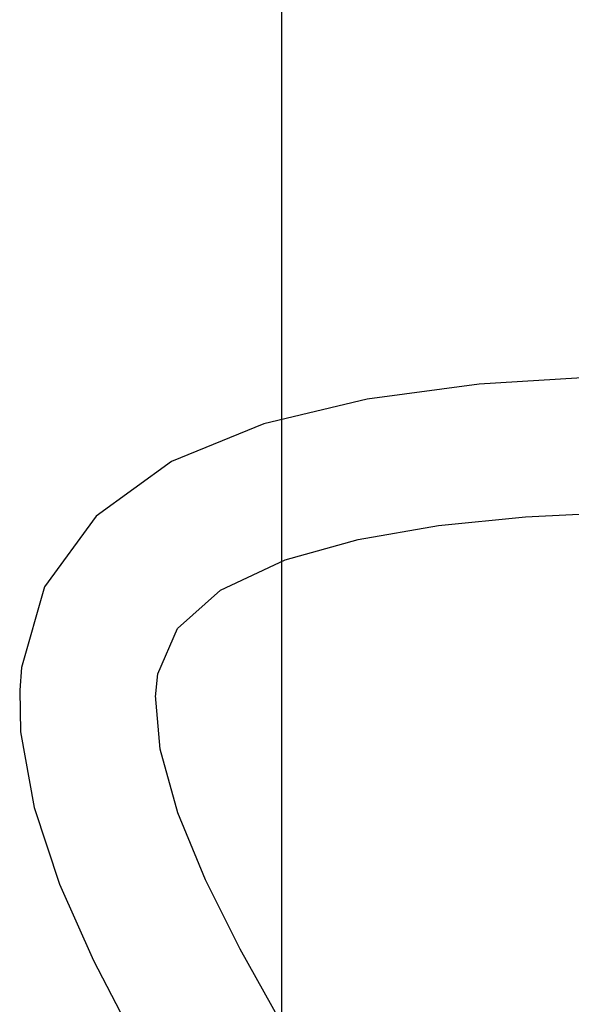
# Model space of a CAD drawing. Header units: millimetres. Extents: x 0 to 11890, y 0 to 8410.
# Tile 19 of 137: x 4002 to 4112, y 6563 to 6759. Entities that reach past the tile are written whole.
import ezdxf

# ---------------------------------------------------------------- set-up
doc = ezdxf.new("R2010")
doc.units = ezdxf.units.MM
doc.header["$LTSCALE"] = 653.95
doc.layers.get('0').update_dxf_attribs({"linetype": 'CONTINUOUS'})
doc.layers.add('QJR6-2000HBUDXF_CONTINUOUS_LINE', color=7, linetype='CONTINUOUS')
doc.layers.add('ZUIDAYUNDONGFANWEIDXF_DIMENSION', color=7, linetype='CONTINUOUS')
doc.styles.get("Standard").update_dxf_attribs({"font": 'txt', "width": 0.7})
doc.dimstyles.new('DIMSTYLE_3', dxfattribs={"dimtxt": 120, "dimasz": 60, "dimexe": 1, "dimexo": 0, "dimgap": 3, "dimtad": 1, "dimdsep": 46, "dimtxsty": 'Standard', "dimblk": '_FILLED', "dimblk1": '_FILLED', "dimblk2": '_FILLED', "dimcen": 0.09, "dimclrt": 5, "dimazin": 2, "dimtp": 0.5, "dimtm": 0.5, "dimtfac": 1, "dimtofl": 0, "dimtmove": 0, "dimatfit": 3, "dimldrblk": '_FILLED', "dimfxl": 0, "dimtolj": 1, "dimarcsym": 0})

# ---------------------------------------------------------------- blocks, each defined once
blk = doc.blocks.new('_FILLED')
at = {"color": 0, "linetype": 'ByBlock'}
blk.add_solid([(0, 0), (-1, 0.1667), (-1, -0.1667)], dxfattribs=at)
blk = doc.blocks.new('*D26')
at = {"layer": 'ZUIDAYUNDONGFANWEIDXF_DIMENSION', "color": 2, "linetype": 'Continuous'}
for p, q in [((4053.99, 6307.85), (4053.99, 6869.8)), ((4327.99, 6705.74), (4327.99, 6869.8)), ((4053.99, 6859.8), (4190.99, 6859.8)), ((4327.99, 6859.8), (4190.99, 6859.8))]:
    blk.add_line(p, q, dxfattribs=at)
at = {"layer": 'ZUIDAYUNDONGFANWEIDXF_DIMENSION', "color": 2, "linetype": 'Continuous', "xscale": 60, "yscale": 60, "zscale": 60, "rotation": 180}
blk.add_blockref('_FILLED', (4053.99, 6859.8), dxfattribs=at)
at = {"layer": 'ZUIDAYUNDONGFANWEIDXF_DIMENSION', "color": 2, "linetype": 'Continuous', "xscale": 60, "yscale": 60, "zscale": 60}
blk.add_blockref('_FILLED', (4327.99, 6859.8), dxfattribs=at)

msp = doc.modelspace()

# ---------------------------------------------------------------- linework, layer by layer
at = {"layer": 'QJR6-2000HBUDXF_CONTINUOUS_LINE', "color": 7, "linetype": 'Continuous'}
msp.add_line((4029.836, 6613.935), (4028.911, 6624.579), dxfattribs=at)
for points in [[(4130.541, 6688.126), (4116.892, 6687.895), (4093.199, 6686.399), (4070.977, 6683.443), (4050.465, 6678.552), (4032.12, 6671.041), (4017.123, 6660.23), (4006.895, 6646.148), (4002.294, 6630.155), (4001.933, 6625.645)], [(4028.901, 6624.319), (4029.408, 6628.905), (4033.312, 6637.91), (4041.851, 6645.483), (4054.703, 6651.517), (4069.155, 6655.548), (4085.137, 6658.318), (4102.401, 6660.076), (4121.067, 6661.013), (4130.326, 6661.142)], [(4001.934, 6625.671), (4002.12, 6617.39), (4004.806, 6602.324), (4009.845, 6587.141), (4016.579, 6571.928), (4024.61, 6556.495), (4033.668, 6540.676), (4043.566, 6524.299), (4054.203, 6507.084), (4065.519, 6488.657), (4077.395, 6468.59), (4089.354, 6446.749), (4100.448, 6423.508), (4109.514, 6399.478)], [(4128.211, 6426.44), (4125.303, 6434.077), (4114.876, 6456.16), (4104.008, 6476.403), (4093.108, 6495.176), (4082.439, 6512.746), (4072.191, 6529.32), (4062.538, 6545.036), (4053.671, 6559.95), (4045.724, 6574.205), (4038.841, 6587.998), (4033.369, 6601.309), (4029.836, 6613.935)]]:
    msp.add_lwpolyline(points, dxfattribs=at)

# ---------------------------------------------------------------- dimensions: what is measured, and where the dimension line sits
at = {"layer": 'ZUIDAYUNDONGFANWEIDXF_DIMENSION', "color": 2, "linetype": 'Continuous'}
dim = msp.add_linear_dim(base=(4053.991, 6859.803), p1=(4327.991, 6705.735), p2=(4053.991, 6307.854), angle=180, dimstyle='DIMSTYLE_3', dxfattribs=at)
dim.commit()
dim.dimension.update_dxf_attribs({"geometry": '*D26', "text_midpoint": (4064.991, 6859.803), "dimtype": 160})

doc.saveas('drawing.dxf')
